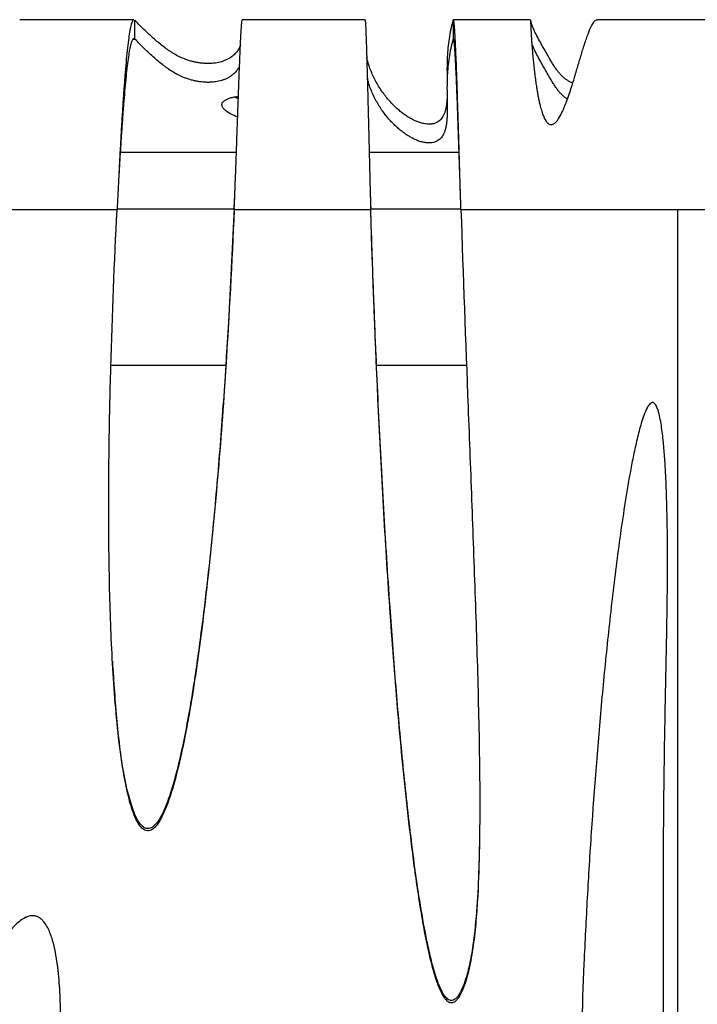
# Model space of a CAD drawing. Header units: millimetres. Extents: x 65 to 2129, y 75 to 1124.
# Tile 7 of 26: x 771 to 951, y 302 to 564. Entities that reach past the tile are written whole.
import ezdxf

# ---------------------------------------------------------------- set-up
doc = ezdxf.new("R2010")
doc.units = ezdxf.units.MM

msp = doc.modelspace()

# ---------------------------------------------------------------- linework, layer by layer
at = {"color": 7, "linetype": 'Continuous', "lineweight": 25}
for p, q in [((801.094, 563.543), (770.785, 563.543)), ((801.336, 558.419), (801.336, 563.404)), ((862.385, 563.543), (829.853, 563.543)), ((906.345, 563.543), (885.739, 563.543)), ((885.751, 563.404), (885.751, 558.419)), ((956.12, 563.543), (924.049, 563.543)), ((800.902, 558.419), (801.336, 558.419)), ((828.283, 528.297), (797.458, 528.297)), ((887.36, 528.297), (863.507, 528.297)), ((796.613, 513.073), (765.728, 513.073)), ((796.626, 513.344), (827.688, 513.344)), ((863.905, 513.073), (827.704, 513.073)), ((863.916, 513.344), (887.847, 513.344)), ((945.303, 513.073), (887.855, 513.073)), ((945.303, 513.073), (945.303, 125.289)), ((959.023, 513.073), (945.303, 513.073)), ((825.426, 471.825), (794.936, 471.825)), ((889.33, 471.825), (865.49, 471.825))]:
    msp.add_line(p, q, dxfattribs=at)
for points, knots in [([(801.094, 563.475), (801.054, 563.494), (800.895, 563.57), (800.623, 563.077), (800.28, 562.006), (799.945, 560.327), (799.62, 558.129), (799.303, 555.438), (798.994, 552.306), (798.695, 548.78), (798.404, 544.914), (798.122, 540.764), (797.848, 536.387), (797.584, 531.84), (797.328, 527.181), (797.081, 522.465), (796.842, 517.743), (796.689, 514.625), (796.613, 513.073)], [0, 0, 0, 0, 0.0228858, 0.0918394, 0.160248, 0.2281116, 0.2954304, 0.3622043, 0.4284336, 0.4941182, 0.5592583, 0.6238539, 0.6879052, 0.7514123, 0.8143752, 0.876794, 0.9386689, 1, 1, 1, 1]), ([(829.346, 556.705), (829.306, 556.604), (829.145, 556.194), (828.729, 555.505), (828.087, 554.668), (827.377, 553.989), (826.652, 553.455), (825.973, 553.054), (825.236, 552.708), (824.465, 552.429), (823.672, 552.215), (822.92, 552.069), (822.178, 551.974), (821.533, 551.926), (820.961, 551.909), (820.508, 551.91), (819.959, 551.928), (819.335, 551.973), (818.553, 552.061), (817.688, 552.202), (816.749, 552.406), (815.786, 552.671), (814.562, 553.082), (813.232, 553.653), (811.856, 554.388), (810.561, 555.206), (809.313, 556.098), (808.091, 557.056), (806.802, 558.136), (805.452, 559.337), (804.047, 560.654), (802.659, 562.016), (801.78, 562.937), (801.336, 563.404)], [0, 0, 0, 0, 0.01824901, 0.07408086, 0.12472574, 0.16968427, 0.1972412, 0.22167223, 0.2428209, 0.26054005, 0.27319859, 0.28306623, 0.28891451, 0.29329607, 0.29538055, 0.29739684, 0.29959941, 0.3036955, 0.30914236, 0.31891962, 0.33190993, 0.34840038, 0.36865952, 0.40819309, 0.45310914, 0.50291369, 0.55711644, 0.61523902, 0.67681496, 0.75319886, 0.8330087, 0.91551646, 1, 1, 1, 1]), ([(827.704, 513.073), (827.77, 514.713), (827.901, 517.994), (828.088, 522.944), (828.267, 527.841), (828.44, 532.634), (828.604, 537.261), (828.761, 541.666), (828.91, 545.795), (829.052, 549.595), (829.186, 553.02), (829.312, 556.025), (829.431, 558.574), (829.542, 560.628), (829.646, 562.175), (829.741, 563.141), (829.81, 563.576), (829.845, 563.502), (829.853, 563.485)], [0, 0, 0, 0, 0.06483546, 0.12974691, 0.19473449, 0.25979838, 0.32493874, 0.39015572, 0.45544948, 0.52082019, 0.58626801, 0.65179309, 0.71739559, 0.78307567, 0.84883349, 0.9146692, 0.98058296, 1, 1, 1, 1]), ([(862.385, 563.485), (862.391, 563.502), (862.418, 563.576), (862.47, 563.137), (862.541, 562.165), (862.618, 560.61), (862.699, 558.546), (862.785, 555.989), (862.875, 552.976), (862.971, 549.545), (863.071, 545.74), (863.176, 541.61), (863.285, 537.207), (863.4, 532.585), (863.519, 527.8), (863.643, 522.914), (863.771, 517.979), (863.86, 514.707), (863.905, 513.073)], [0, 0, 0, 0, 0.0196349, 0.0857443, 0.1517461, 0.2176402, 0.2834269, 0.349106, 0.4146777, 0.4801421, 0.5454992, 0.610749, 0.6758917, 0.7409273, 0.8058559, 0.8706775, 0.9353922, 1, 1, 1, 1]), ([(885.751, 563.404), (885.534, 562.572), (885.104, 560.922), (884.667, 558.472), (884.373, 556.078), (884.21, 553.753), (884.152, 551.661), (884.149, 549.8), (884.167, 548.435), (884.18, 547.637), (884.184, 547.384)], [0, 0, 0, 0, 0.1558437, 0.3090588, 0.4587648, 0.6041473, 0.7444229, 0.8505491, 0.9526565, 1, 1, 1, 1]), ([(887.855, 513.073), (887.805, 514.695), (887.705, 517.942), (887.558, 522.844), (887.414, 527.704), (887.272, 532.469), (887.132, 537.079), (886.995, 541.479), (886.86, 545.612), (886.727, 549.427), (886.597, 552.873), (886.469, 555.905), (886.343, 558.482), (886.22, 560.566), (886.099, 562.141), (885.981, 563.128), (885.891, 563.575), (885.842, 563.5), (885.831, 563.483)], [0, 0, 0, 0, 0.06409988, 0.12837456, 0.19282404, 0.25744835, 0.3222475, 0.38722152, 0.45237042, 0.51769422, 0.58319294, 0.6488666, 0.71471521, 0.78073879, 0.84693736, 0.91331093, 0.97985953, 1, 1, 1, 1]), ([(906.333, 563.228), (906.332, 563.138), (906.33, 562.896), (906.36, 562.052), (906.404, 561.071), (906.446, 560.252), (906.497, 559.36), (906.557, 558.408), (906.626, 557.409), (906.717, 556.218), (906.833, 554.813), (906.982, 553.178), (907.149, 551.52), (907.332, 549.863), (907.533, 548.228), (907.743, 546.699), (907.957, 545.293), (908.171, 544.022), (908.397, 542.818), (908.635, 541.69), (908.867, 540.719), (909.086, 539.902), (909.287, 539.228), (909.495, 538.609), (909.708, 538.045), (910.009, 537.353), (910.405, 536.618), (910.925, 536.021), (911.375, 535.771), (911.703, 535.698), (911.978, 535.723), (912.193, 535.788), (912.525, 535.937), (913.161, 536.442), (913.977, 537.575), (915.024, 539.604), (916.185, 542.59), (917.255, 545.86), (918.071, 548.535), (918.645, 550.458), (919.109, 552.025), (919.571, 553.581), (920.032, 555.108), (920.693, 557.235), (921.534, 559.744), (922.405, 561.836), (923.165, 563.039), (923.683, 563.562), (923.97, 563.485), (924.049, 563.464)], [0, 0, 0, 0, 0.02865534, 0.07692494, 0.09983846, 0.12193191, 0.14320574, 0.16366047, 0.18329666, 0.20211497, 0.22877235, 0.25407926, 0.27803798, 0.30065121, 0.32192219, 0.34185482, 0.35795002, 0.37296124, 0.38689316, 0.39975167, 0.41154426, 0.41966527, 0.42717615, 0.43408351, 0.44039591, 0.44612453, 0.45761892, 0.46604031, 0.46940021, 0.47246491, 0.47553309, 0.47716776, 0.47890973, 0.4860757, 0.50077916, 0.52101727, 0.55716773, 0.60409677, 0.63874265, 0.65979966, 0.68196381, 0.70523773, 0.72962371, 0.75512373, 0.81542539, 0.88199153, 0.9298845, 0.980574, 1, 1, 1, 1]), ([(917.519, 546.751), (917.432, 546.782), (917.035, 546.921), (916.523, 547.195), (915.849, 547.599), (915.225, 548.078), (914.616, 548.632), (914.022, 549.271), (913.438, 549.993), (912.861, 550.798), (912.295, 551.667), (911.729, 552.594), (911.058, 553.747), (910.277, 555.13), (909.376, 556.743), (908.453, 558.404), (907.569, 560.085), (906.766, 561.753), (906.498, 562.859), (906.366, 563.404)], [0, 0, 0, 0, 0.00565309, 0.02569059, 0.04966599, 0.07893134, 0.11233054, 0.14972059, 0.19401343, 0.24244003, 0.29471294, 0.3505065, 0.40945688, 0.5021508, 0.59946466, 0.69975552, 0.80122948, 0.90197229, 1, 1, 1, 1]), ([(801.094, 558.482), (801.054, 558.499), (800.895, 558.567), (800.623, 558.129), (800.28, 557.177), (799.945, 555.685), (799.62, 553.731), (799.303, 551.339), (798.994, 548.554), (798.695, 545.42), (798.404, 541.984), (798.122, 538.295), (797.848, 534.405), (797.584, 530.363), (797.328, 526.221), (797.094, 522.266), (796.949, 519.698), (796.883, 518.54)], [0, 0, 0, 0, 0.0246628, 0.0989689, 0.1726861, 0.2458147, 0.3183546, 0.3903061, 0.4616692, 0.5324441, 0.6026308, 0.6722296, 0.7412404, 0.8096636, 0.8774992, 0.9447474, 1, 1, 1, 1]), ([(829.117, 551.238), (828.983, 550.989), (828.698, 550.46), (828.083, 549.684), (827.377, 549.004), (826.652, 548.47), (825.973, 548.069), (825.236, 547.723), (824.465, 547.445), (823.672, 547.231), (822.92, 547.084), (822.178, 546.989), (821.533, 546.941), (820.961, 546.925), (820.508, 546.926), (819.959, 546.944), (819.335, 546.988), (818.553, 547.076), (817.688, 547.217), (816.749, 547.422), (815.786, 547.687), (814.562, 548.098), (813.232, 548.668), (811.856, 549.403), (810.561, 550.221), (809.313, 551.114), (808.091, 552.071), (806.802, 553.152), (805.452, 554.353), (804.047, 555.669), (802.659, 557.031), (801.78, 557.953), (801.336, 558.419)], [0, 0, 0, 0, 0.0463049, 0.098469, 0.1447762, 0.1731598, 0.1983237, 0.2201068, 0.2383575, 0.2513958, 0.2615594, 0.2675832, 0.2720961, 0.2742432, 0.2763199, 0.2785886, 0.2828075, 0.2884178, 0.2984884, 0.3118684, 0.3288535, 0.3497204, 0.3904399, 0.4367033, 0.4880019, 0.5438307, 0.6036968, 0.66712, 0.7457952, 0.8279992, 0.9129821, 1, 1, 1, 1]), ([(885.751, 558.419), (885.534, 557.587), (885.104, 555.937), (884.667, 553.487), (884.373, 551.093), (884.21, 548.769), (884.152, 546.676), (884.149, 544.815), (884.17, 543.182), (884.199, 541.619), (884.217, 540.133), (884.208, 538.802), (884.166, 537.623), (884.088, 536.591), (883.966, 535.631), (883.791, 534.746), (883.559, 533.942), (883.269, 533.233), (882.922, 532.621), (882.523, 532.105), (882.063, 531.675), (881.553, 531.333), (880.978, 531.084), (880.466, 530.938), (879.995, 530.875), (879.799, 530.857), (879.61, 530.847), (879.431, 530.843), (879.247, 530.845), (879.065, 530.852), (878.685, 530.878), (878.199, 530.948), (877.675, 531.058), (877.158, 531.2), (876.472, 531.426), (875.639, 531.769), (874.716, 532.231), (873.795, 532.77), (872.883, 533.378), (871.96, 534.07), (871.011, 534.865), (870.047, 535.765), (869.081, 536.772), (868.138, 537.869), (867.227, 539.055), (866.364, 540.316), (865.559, 541.65), (864.817, 543.051), (864.147, 544.523), (863.519, 546.132), (863.191, 547.25), (863.014, 547.855)], [0, 0, 0, 0, 0.0557991, 0.1106571, 0.1642587, 0.2163122, 0.2665373, 0.3045353, 0.3410944, 0.376073, 0.4093249, 0.4406991, 0.4652975, 0.4883914, 0.5098869, 0.5296889, 0.5477023, 0.5638326, 0.5772328, 0.588801, 0.5984659, 0.6061631, 0.6118419, 0.6155168, 0.6161929, 0.6167327, 0.6170802, 0.6173872, 0.6176939, 0.6180369, 0.6184459, 0.6203322, 0.6232786, 0.6263842, 0.6302032, 0.6388276, 0.6497959, 0.6615854, 0.6752628, 0.690824, 0.7082573, 0.7287924, 0.751382, 0.7759822, 0.8025386, 0.8309858, 0.8606915, 0.8920641, 0.9250097, 0.9594236, 1, 1, 1, 1]), ([(887.691, 518.451), (887.647, 519.754), (887.553, 522.512), (887.414, 526.686), (887.272, 530.921), (887.132, 535.02), (886.995, 538.93), (886.86, 542.605), (886.727, 545.995), (886.597, 549.058), (886.469, 551.753), (886.343, 554.045), (886.22, 555.897), (886.099, 557.297), (885.981, 558.174), (885.891, 558.571), (885.842, 558.505), (885.831, 558.49)], [0, 0, 0, 0, 0.062116, 0.1314664, 0.2010047, 0.2707308, 0.3406448, 0.4107467, 0.4810365, 0.5515142, 0.6221799, 0.6930337, 0.7640754, 0.8353052, 0.9067231, 0.978329, 1, 1, 1, 1]), ([(916.102, 542.475), (916.04, 542.511), (915.708, 542.71), (915.233, 543.094), (914.614, 543.648), (914.023, 544.286), (913.438, 545.008), (912.862, 545.813), (912.295, 546.682), (911.729, 547.61), (911.058, 548.762), (910.277, 550.145), (909.377, 551.758), (908.451, 553.42), (907.576, 555.1), (906.889, 556.469), (906.682, 557.274), (906.62, 557.519)], [0, 0, 0, 0, 0.0073985, 0.0398054, 0.0767899, 0.1181937, 0.1672413, 0.2208663, 0.2787506, 0.3405335, 0.405812, 0.5084564, 0.6162166, 0.7272735, 0.8396404, 0.9511977, 1, 1, 1, 1]), ([(884.174, 543.021), (884.169, 542.876), (884.153, 542.386), (884.087, 541.576), (883.966, 540.615), (883.791, 539.731), (883.559, 538.926), (883.269, 538.218), (882.922, 537.605), (882.523, 537.09), (882.063, 536.66), (881.553, 536.318), (880.978, 536.068), (880.466, 535.922), (879.995, 535.859), (879.799, 535.841), (879.61, 535.831), (879.431, 535.827), (879.247, 535.829), (879.065, 535.836), (878.685, 535.862), (878.199, 535.932), (877.675, 536.043), (877.158, 536.185), (876.472, 536.41), (875.639, 536.753), (874.716, 537.216), (873.795, 537.754), (872.883, 538.362), (871.96, 539.054), (871.011, 539.849), (870.047, 540.749), (869.081, 541.756), (868.138, 542.854), (867.227, 544.039), (866.364, 545.301), (865.558, 546.634), (864.817, 548.035), (864.144, 549.507), (863.518, 551.148), (863.08, 552.482), (862.899, 553.303), (862.859, 553.486)], [0, 0, 0, 0, 0.0174328, 0.0587524, 0.097212, 0.1326418, 0.1648714, 0.1937317, 0.2177073, 0.2384051, 0.2556976, 0.2694694, 0.2796299, 0.286205, 0.2874147, 0.2883805, 0.2890023, 0.2895516, 0.2901004, 0.290714, 0.2914459, 0.2948208, 0.3000925, 0.3056491, 0.3124821, 0.3279127, 0.3475372, 0.3686311, 0.3931026, 0.4209447, 0.4521364, 0.4888778, 0.5292951, 0.5733098, 0.6208245, 0.6717222, 0.7248715, 0.7810034, 0.8399497, 0.901523, 0.9779609, 1, 1, 1, 1]), ([(828.618, 537.666), (827.975, 537.947), (826.684, 538.512), (825.498, 539.316), (824.754, 540.06), (824.424, 540.728), (824.446, 541.348), (824.79, 541.874), (825.384, 542.303), (826.105, 542.638), (827.052, 542.913), (827.911, 543.102), (828.639, 543.187), (828.817, 543.208)], [0, 0, 0, 0, 0.1529521, 0.3066188, 0.4324102, 0.5523092, 0.6636436, 0.7639324, 0.8335708, 0.894215, 0.945282, 0.9865788, 1, 1, 1, 1]), ([(828.795, 542.588), (828.739, 542.607), (828.297, 542.758), (828.016, 542.911), (827.771, 543.044)], [0, 0, 0, 0, 0.1268757, 1, 1, 1, 1]), ([(827.704, 513.681), (827.77, 515.139), (827.843, 516.728), (827.91, 518.321), (827.916, 518.452)], [0, 0, 0, 0, 0.9172654, 1, 1, 1, 1]), ([(863.76, 518.452), (863.764, 518.315), (863.811, 516.723), (863.86, 515.134), (863.905, 513.681)], [0, 0, 0, 0, 0.0856364, 1, 1, 1, 1]), ([(827.704, 513.073), (827.083, 499.216), (826.339, 485.352), (824.981, 464.553), (824.488, 457.619), (823.402, 443.751), (822.81, 436.817), (821.497, 422.951), (820.777, 416.019), (819.154, 402.162), (818.253, 395.233), (816.675, 384.877), (816.11, 381.431), (815.178, 376.276), (814.853, 374.56), (814.166, 371.133), (813.804, 369.422), (813.031, 366.014), (812.62, 364.316), (811.725, 360.94), (811.242, 359.261), (810.421, 356.769), (810.131, 355.941), (809.505, 354.31), (809.17, 353.505), (808.61, 352.326), (808.413, 351.938), (807.993, 351.175), (807.768, 350.801), (807.398, 350.256), (807.268, 350.078), (806.993, 349.729), (806.848, 349.558), (806.54, 349.237), (806.378, 349.086), (806.028, 348.811), (805.839, 348.687), (805.437, 348.493), (805.22, 348.424), (804.781, 348.368), (804.552, 348.384), (804.121, 348.496), (803.914, 348.593), (803.539, 348.832), (803.365, 348.975), (802.885, 349.441), (802.618, 349.795), (802.134, 350.543), (801.921, 350.933), (801.338, 352.12), (801.019, 352.939), (800.443, 354.603), (800.189, 355.45), (799.492, 358.002), (799.115, 359.716), (798.446, 363.158), (798.156, 364.885), (797.374, 370.079), (796.966, 373.559), (796.272, 380.535), (795.99, 384.035), (795.512, 391.028), (795.317, 394.524), (794.993, 401.515), (794.863, 405.01), (794.553, 415.491), (794.448, 422.476), (794.383, 436.439), (794.423, 443.418), (794.613, 457.369), (794.764, 464.341), (795.351, 485.248), (795.921, 499.176), (796.613, 513.073)], [0, 0, 0, 0, 0.125, 0.125, 0.1875, 0.1875, 0.25, 0.25, 0.3125, 0.3125, 0.375, 0.375, 0.40625, 0.40625, 0.421875, 0.421875, 0.4375, 0.4375, 0.453125, 0.453125, 0.46875, 0.46875, 0.4765625, 0.4765625, 0.484375, 0.484375, 0.4882813, 0.4882813, 0.4921875, 0.4921875, 0.4941406, 0.4941406, 0.4960938, 0.4960938, 0.4980469, 0.4980469, 0.5, 0.5, 0.5019531, 0.5019531, 0.5039063, 0.5039063, 0.5058594, 0.5058594, 0.5078125, 0.5078125, 0.5117188, 0.5117188, 0.515625, 0.515625, 0.5234375, 0.5234375, 0.53125, 0.53125, 0.546875, 0.546875, 0.5625, 0.5625, 0.59375, 0.59375, 0.625, 0.625, 0.65625, 0.65625, 0.6875, 0.6875, 0.75, 0.75, 0.8125, 0.8125, 0.875, 0.875, 1, 1, 1, 1]), ([(827.704, 513.681), (827.256, 504.138), (826.358, 485.048), (824.531, 456.368), (822.093, 427.696), (819.36, 403.849), (816.667, 384.831), (814.494, 373.017), (812.383, 363.638), (810.634, 357.86), (808.948, 353.332), (807.515, 350.814), (806.169, 349.466), (805.378, 349.055), (804.723, 348.956), (804.049, 349.104), (803.228, 349.632), (802.241, 350.863), (801.288, 352.74), (799.938, 356.64), (798.527, 362.325), (797.422, 369.806), (796.315, 380.157), (795.81, 388.025), (795.467, 393.376)], [0, 0, 0, 0, 0.1341519, 0.268355, 0.40252, 0.5366199, 0.6036416, 0.6706447, 0.7042059, 0.7377341, 0.7547586, 0.7716028, 0.777658, 0.7810243, 0.7838609, 0.7867028, 0.7904605, 0.7972301, 0.8084302, 0.8196859, 0.8547495, 0.8899419, 0.9251397, 1, 1, 1, 1]), ([(892.818, 349.986), (892.773, 346.573), (892.682, 339.743), (892.233, 329.48), (891.483, 320.909), (890.442, 314.073), (889.431, 309.847), (888.241, 306.598), (887.317, 304.748), (886.362, 303.751), (885.79, 303.441), (885.307, 303.362), (884.795, 303.465), (884.141, 303.864), (883.201, 304.972), (882.264, 306.843), (881.095, 309.976), (879.963, 313.994), (878.524, 320.49), (876.482, 331.918), (874.307, 348.343), (872.22, 368.085), (870.485, 387.878), (868.845, 409.788), (867.333, 433.794), (865.968, 459.889), (864.841, 485.974), (864.21, 503.899), (863.922, 513.129), (863.905, 513.681)], [0, 0, 0, 0, 0.0391415, 0.0783356, 0.1177733, 0.1377078, 0.1576104, 0.1674126, 0.1774207, 0.1810156, 0.1830443, 0.1847744, 0.186506, 0.188916, 0.1934109, 0.2029557, 0.2127576, 0.2317477, 0.250753, 0.2890363, 0.3648079, 0.4406813, 0.516711, 0.5927669, 0.6928891, 0.7930507, 0.8933215, 0.9936262, 1, 1, 1, 1]), ([(887.855, 513.073), (888.44, 495.658), (889.085, 478.225), (890.078, 452.045), (890.413, 443.313), (891.069, 425.839), (891.39, 417.097), (891.982, 399.601), (892.254, 390.847), (892.57, 377.706), (892.66, 373.324), (892.793, 364.555), (892.835, 360.169), (892.845, 351.392), (892.814, 346.999), (892.625, 338.228), (892.47, 333.847), (892.06, 327.292), (891.894, 325.109), (891.468, 320.753), (891.21, 318.578), (890.705, 315.327), (890.516, 314.245), (890.081, 312.087), (889.835, 311.01), (889.253, 308.864), (888.916, 307.792), (888.305, 306.239), (888.084, 305.728), (887.708, 304.983), (887.575, 304.738), (887.285, 304.259), (887.127, 304.022), (886.778, 303.578), (886.588, 303.371), (886.258, 303.104), (886.138, 303.022), (885.887, 302.889), (885.751, 302.837), (885.473, 302.776), (885.331, 302.768), (885.045, 302.8), (884.908, 302.838), (884.643, 302.951), (884.521, 303.023), (884.289, 303.187), (884.179, 303.28), (883.871, 303.575), (883.691, 303.793), (883.357, 304.251), (883.204, 304.492), (882.778, 305.224), (882.533, 305.729), (882.082, 306.757), (881.877, 307.28), (881.491, 308.336), (881.31, 308.871), (880.798, 310.48), (880.493, 311.561), (879.641, 314.818), (879.157, 317.007), (878.266, 321.403), (877.862, 323.61), (877.108, 328.036), (876.757, 330.255), (876.093, 334.694), (875.78, 336.915), (874.885, 343.582), (874.345, 348.033), (873.34, 356.94), (872.875, 361.397), (871.999, 370.315), (871.59, 374.776), (870.426, 388.165), (869.737, 397.098), (868.481, 414.971), (867.916, 423.904), (866.884, 441.763), (866.417, 450.688), (865.142, 477.449), (864.457, 495.272), (863.905, 513.073)], [0, 0, 0, 0, 0.125, 0.125, 0.1875, 0.1875, 0.25, 0.25, 0.3125, 0.3125, 0.34375, 0.34375, 0.375, 0.375, 0.40625, 0.40625, 0.4375, 0.4375, 0.453125, 0.453125, 0.46875, 0.46875, 0.4765625, 0.4765625, 0.484375, 0.484375, 0.4921875, 0.4921875, 0.4960937, 0.4960937, 0.4980469, 0.4980469, 0.5, 0.5, 0.5019531, 0.5019531, 0.5029297, 0.5029297, 0.5039062, 0.5039062, 0.5048828, 0.5048828, 0.5058594, 0.5058594, 0.5068359, 0.5068359, 0.5078125, 0.5078125, 0.5097656, 0.5097656, 0.5117187, 0.5117187, 0.515625, 0.515625, 0.5195312, 0.5195312, 0.5234375, 0.5234375, 0.53125, 0.53125, 0.546875, 0.546875, 0.5625, 0.5625, 0.578125, 0.578125, 0.59375, 0.59375, 0.625, 0.625, 0.65625, 0.65625, 0.6875, 0.6875, 0.75, 0.75, 0.8125, 0.8125, 0.875, 0.875, 1, 1, 1, 1]), ([(942.351, 438.809), (942.569, 433.038), (942.651, 427.265), (942.666, 415.714), (942.599, 409.936), (942.412, 398.377), (942.292, 392.596), (942.063, 381.035), (941.953, 375.254), (941.774, 363.692), (941.704, 357.911), (941.609, 346.347), (941.584, 340.565), (941.553, 323.218), (941.595, 311.652), (941.582, 288.521), (941.526, 276.955), (941.141, 259.61), (940.962, 253.828), (940.45, 242.268), (940.118, 236.495), (939.443, 227.855), (939.189, 224.978), (938.603, 219.231), (938.271, 216.362), (937.5, 210.633), (937.061, 207.772), (936.278, 203.515), (935.996, 202.101), (935.372, 199.288), (935.031, 197.888), (934.45, 195.804), (934.244, 195.113), (933.8, 193.737), (933.562, 193.053), (933.037, 191.696), (932.75, 191.025), (932.263, 190.05), (932.09, 189.731), (931.717, 189.106), (931.514, 188.8), (931.067, 188.222), (930.825, 187.952), (930.269, 187.483), (929.947, 187.281), (929.405, 187.138), (929.221, 187.12), (928.944, 187.14), (928.851, 187.155), (928.671, 187.199), (928.583, 187.228), (928.326, 187.333), (928.164, 187.428), (927.866, 187.643), (927.726, 187.766), (927.334, 188.158), (927.11, 188.449), (926.699, 189.058), (926.514, 189.379), (926.004, 190.351), (925.72, 191.021), (925.206, 192.38), (924.977, 193.071), (924.555, 194.466), (924.363, 195.172), (923.826, 197.292), (923.521, 198.713), (922.973, 201.566), (922.731, 202.997), (922.29, 205.865), (922.092, 207.303), (921.547, 211.623), (921.248, 214.514), (920.736, 220.308), (920.524, 223.21), (919.981, 231.913), (919.744, 237.715), (919.428, 249.323), (919.35, 255.128), (919.313, 266.739), (919.354, 272.546), (919.619, 289.97), (919.983, 301.59), (920.742, 319.027), (921.031, 324.84), (921.677, 336.453), (922.033, 342.255), (923.201, 359.649), (924.109, 371.228), (925.696, 388.569), (926.263, 394.344), (927.49, 405.884), (928.149, 411.649), (929.594, 423.163), (930.378, 428.914), (931.719, 437.523), (932.194, 440.391), (932.975, 444.677), (933.246, 446.104), (933.822, 448.95), (934.126, 450.37), (934.784, 453.198), (935.139, 454.61), (935.744, 456.699), (935.958, 457.391), (936.431, 458.758), (936.687, 459.434), (937.152, 460.419), (937.32, 460.742), (937.623, 461.209), (937.733, 461.362), (937.98, 461.643), (938.118, 461.775), (938.362, 461.917), (938.45, 461.953), (938.634, 461.99), (938.731, 461.989), (938.915, 461.944), (939.001, 461.902), (939.156, 461.796), (939.225, 461.733), (939.417, 461.526), (939.519, 461.372), (939.703, 461.05), (939.784, 460.881), (940.004, 460.369), (940.122, 460.02), (940.333, 459.315), (940.425, 458.958), (940.677, 457.881), (940.814, 457.153), (941.175, 454.971), (941.353, 453.51), (941.655, 450.58), (941.778, 449.113), (941.989, 446.173), (942.077, 444.701), (942.192, 442.492), (942.227, 441.756), (942.276, 440.651), (942.3, 440.098), (942.326, 439.454), (942.337, 439.177), (942.344, 438.993), (942.347, 438.899), (942.351, 438.809)], [0, 0, 0, 0, 0.03125, 0.03125, 0.0625, 0.0625, 0.09375, 0.09375, 0.125, 0.125, 0.15625, 0.15625, 0.1875, 0.1875, 0.25, 0.25, 0.3125, 0.3125, 0.34375, 0.34375, 0.375, 0.375, 0.390625, 0.390625, 0.40625, 0.40625, 0.421875, 0.421875, 0.4296875, 0.4296875, 0.4375, 0.4375, 0.4414063, 0.4414063, 0.4453125, 0.4453125, 0.4492188, 0.4492188, 0.4511719, 0.4511719, 0.453125, 0.453125, 0.4550781, 0.4550781, 0.4570313, 0.4570313, 0.4580078, 0.4580078, 0.4584961, 0.4584961, 0.4589844, 0.4589844, 0.4599609, 0.4599609, 0.4609375, 0.4609375, 0.4628906, 0.4628906, 0.4648438, 0.4648438, 0.46875, 0.46875, 0.4726563, 0.4726563, 0.4765625, 0.4765625, 0.484375, 0.484375, 0.4921875, 0.4921875, 0.5, 0.5, 0.515625, 0.515625, 0.53125, 0.53125, 0.5625, 0.5625, 0.59375, 0.59375, 0.625, 0.625, 0.6875, 0.6875, 0.71875, 0.71875, 0.75, 0.75, 0.8125, 0.8125, 0.84375, 0.84375, 0.875, 0.875, 0.90625, 0.90625, 0.921875, 0.921875, 0.9296875, 0.9296875, 0.9375, 0.9375, 0.9453125, 0.9453125, 0.9492187, 0.9492187, 0.953125, 0.953125, 0.9550781, 0.9550781, 0.9560547, 0.9560547, 0.9570312, 0.9570312, 0.9575195, 0.9575195, 0.9580078, 0.9580078, 0.9584961, 0.9584961, 0.9589844, 0.9589844, 0.9599609, 0.9599609, 0.9609375, 0.9609375, 0.9628906, 0.9628906, 0.9648437, 0.9648437, 0.96875, 0.96875, 0.9765625, 0.9765625, 0.984375, 0.984375, 0.9921875, 0.9921875, 0.9960937, 0.9960937, 0.9980469, 0.9990234, 0.9995117, 0.9995117, 1, 1, 1, 1]), ([(760.162, 125.289), (762.701, 142.345), (765.431, 159.396), (769.44, 185.014), (770.762, 193.561), (773.318, 210.676), (774.551, 219.245), (776.852, 236.415), (777.921, 245.016), (779.311, 257.955), (779.739, 262.274), (780.497, 270.928), (780.828, 275.265), (781.35, 283.951), (781.541, 288.292), (781.663, 294.801), (781.676, 296.971), (781.626, 301.307), (781.564, 303.475), (781.328, 307.808), (781.157, 309.973), (780.759, 313.218), (780.603, 314.299), (780.22, 316.46), (779.993, 317.542), (779.573, 319.14), (779.419, 319.668), (779.074, 320.716), (778.883, 321.234), (778.452, 322.242), (778.213, 322.735), (777.655, 323.681), (777.334, 324.141), (776.77, 324.748), (776.566, 324.939), (776.127, 325.279), (775.895, 325.425), (775.399, 325.663), (775.131, 325.754), (774.59, 325.862), (774.316, 325.881), (773.76, 325.853), (773.485, 325.806), (772.953, 325.663), (772.691, 325.567), (771.932, 325.225), (771.466, 324.933), (770.58, 324.278), (770.16, 323.913), (769.369, 323.153), (768.994, 322.755), (767.914, 321.527), (767.251, 320.66), (765.99, 318.872), (765.392, 317.949), (764.254, 316.084), (763.712, 315.14), (762.144, 312.28), (761.175, 310.339), (759.331, 306.414), (758.457, 304.43), (755.94, 298.43), (754.399, 294.368), (751.491, 286.165), (750.132, 282.042), (747.556, 273.769), (746.339, 269.618), (744.02, 261.293), (742.917, 257.119), (739.759, 244.567), (737.849, 236.161), (734.351, 219.286), (732.765, 210.817), (729.886, 193.824), (728.594, 185.299), (726.868, 172.472), (726.328, 168.188), (725.319, 159.616), (724.851, 155.328), (723.553, 142.462), (722.83, 133.878), (722.251, 125.289)], [0, 0, 0, 0, 0.125, 0.125, 0.1875, 0.1875, 0.25, 0.25, 0.3125, 0.3125, 0.34375, 0.34375, 0.375, 0.375, 0.40625, 0.40625, 0.421875, 0.421875, 0.4375, 0.4375, 0.453125, 0.453125, 0.4609375, 0.4609375, 0.46875, 0.46875, 0.4726563, 0.4726563, 0.4765625, 0.4765625, 0.4804688, 0.4804688, 0.484375, 0.484375, 0.4863281, 0.4863281, 0.4882813, 0.4882813, 0.4902344, 0.4902344, 0.4921875, 0.4921875, 0.4941406, 0.4941406, 0.4960938, 0.4960938, 0.5, 0.5, 0.5039063, 0.5039063, 0.5078125, 0.5078125, 0.515625, 0.515625, 0.5234375, 0.5234375, 0.53125, 0.53125, 0.546875, 0.546875, 0.5625, 0.5625, 0.59375, 0.59375, 0.625, 0.625, 0.65625, 0.65625, 0.6875, 0.6875, 0.75, 0.75, 0.8125, 0.8125, 0.875, 0.875, 0.90625, 0.90625, 0.9375, 0.9375, 1, 1, 1, 1])]:
    msp.add_open_spline(points, degree=3, knots=knots, dxfattribs=at)

doc.saveas('drawing.dxf')
